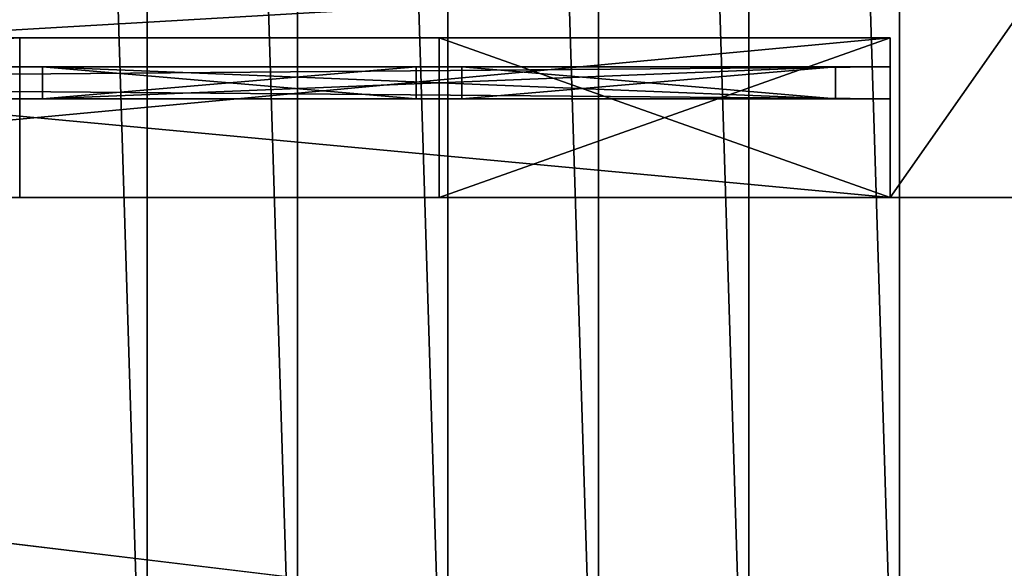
# Model space of a CAD drawing. Extents: x 22936 to 50368, y -4877 to 31080.
# Tile 256 of 256: x 45975 to 46191, y 4113 to 4233. Entities that reach past the tile are written whole.
import ezdxf

# ---------------------------------------------------------------- set-up
doc = ezdxf.new("R2010")
doc.units = 0
for name, color, linetype in [('01_GROS_OEUVRE', 251, 'CONTINUOUS'), ('03_COUVERTURE_BARDAGE', 44, 'CONTINUOUS'), ('04_MENUISERIES_EXT_', 40, 'CONTINUOUS'), ('05_VITRAGES', 40, 'CONTINUOUS'), ('08_AMENAGEMENTS_EXTERIEURS', 253, 'CONTINUOUS')]:
    doc.layers.add(name, color=color, linetype=linetype)

# ---------------------------------------------------------------- blocks, each defined once
blk = doc.blocks.new('GROUPER_15')
at = {"layer": '08_AMENAGEMENTS_EXTERIEURS'}
mesh = blk.add_polyface(dxfattribs=at)
corners = [(3974.78, 2624.22), (4229.78, 1093), (3974.78, 1093), (4229.78, 2624.22)]
mesh.append_faces([[corners[k] for k in face] for face in [(0, 1, 2), (1, 0, 3)]], dxfattribs={"vtx0": -1})
blk = doc.blocks.new('GROUPER_31')
at = {"layer": '04_MENUISERIES_EXT_'}
for p, q in [((841.71, 7), (0, 7)), ((0, 7, 180), (841.71, 7, 180)), ((829.71, 7, 168), (655.78, 7, 168)), ((655.78, 7, 168), (655.78, 7, 12)), ((655.78, 7, 12), (829.71, 7, 12)), ((655.78, 0, 168), (655.78, 7, 168)), ((655.78, 0, 12), (655.78, 7, 12)), ((829.71, 7, 12), (829.71, 7, 168)), ((829.71, 0, 168), (829.71, 7, 168)), ((829.71, 0, 12), (829.71, 7, 12)), ((841.71, 7, 180), (841.71, 7)), ((841.71, 0), (841.71, 7)), ((841.71, 0, 180), (841.71, 7, 180)), ((0, 0, 180), (841.71, 0, 180)), ((841.71, 0), (0, 0)), ((466.84, 0, 7), (650.78, 0, 7)), ((650.78, 0, 173), (466.84, 0, 173)), ((834.71, 0, 173), (650.78, 0, 173)), ((650.78, 0, 7), (834.71, 0, 7)), ((650.78, 0, 7), (650.78, 0, 173)), ((655.78, 0, 12), (829.71, 0, 12)), ((829.71, 0, 168), (655.78, 0, 168)), ((655.78, 0, 168), (655.78, 0, 12)), ((829.71, 0, 12), (829.71, 0, 168)), ((834.71, 0, 7), (834.71, 0, 173)), ((841.71, 0, 180), (841.71, 0))]:
    blk.add_line(p, q, dxfattribs=at)
mesh = blk.add_polyface(dxfattribs=at)
corners = [(0, 7), (12, 7, 12), (841.71, 7), (0, 7, 180), (12, 7, 168), (93.97, 7, 168), (103.97, 7, 168), (277.9, 7, 168), (287.9, 7, 168), (369.87, 7, 168), (379.87, 7, 168), (461.84, 7, 168), (471.84, 7, 168), (645.78, 7, 168), (655.78, 7, 168), (829.71, 7, 168), (829.71, 7, 12), (841.71, 7, 180), (645.78, 7, 12), (93.97, 7, 12), (103.97, 7, 12), (277.9, 7, 12), (287.9, 7, 12), (369.87, 7, 12), (379.87, 7, 12), (461.84, 7, 12), (471.84, 7, 12), (655.78, 7, 12)]
mesh.append_faces([[corners[k] for k in face] for face in [(0, 1, 2), (1, 3, 4), (4, 3, 5), (6, 3, 7), (8, 3, 9), (10, 3, 11), (12, 3, 13), (14, 3, 15), (2, 16, 17), (18, 25, 26), (16, 18, 27), (17, 15, 3), (13, 27, 18), (27, 13, 14), (11, 26, 25), (26, 11, 12), (9, 24, 23), (24, 9, 10), (7, 22, 21), (22, 7, 8), (5, 20, 19), (20, 5, 6)]], dxfattribs={"vtx0": -1, "vtx1": -1})
mesh.append_faces([[corners[k] for k in face] for face in [(5, 3, 6), (7, 3, 8), (9, 3, 10), (11, 3, 12), (13, 3, 14), (16, 2, 18), (18, 2, 1), (18, 19, 20), (18, 21, 22), (18, 23, 24)]], dxfattribs={"vtx0": -1, "vtx1": -1, "vtx2": -1})
mesh.append_faces([[corners[k] for k in face] for face in [(1, 0, 3), (18, 1, 19), (18, 20, 21), (18, 22, 23), (18, 24, 25), (17, 16, 15)]], dxfattribs={"vtx0": -1, "vtx2": -1})
mesh = blk.add_polyface(dxfattribs=at)
corners = [(841.71, 7), (0, 0), (0, 7), (841.71, 0)]
mesh.append_faces([[corners[k] for k in face] for face in [(0, 1, 2), (1, 0, 3)]], dxfattribs={"vtx0": -1})
mesh = blk.add_polyface(dxfattribs=at)
corners = [(841.71, 0, 180), (0, 7, 180), (0, 0, 180), (841.71, 7, 180)]
mesh.append_faces([[corners[k] for k in face] for face in [(0, 1, 2), (1, 0, 3)]], dxfattribs={"vtx0": -1})
mesh = blk.add_polyface(dxfattribs=at)
corners = [(829.71, 7, 168), (655.78, 0, 168), (655.78, 7, 168), (829.71, 0, 168)]
mesh.append_faces([[corners[k] for k in face] for face in [(0, 1, 2), (1, 0, 3)]], dxfattribs={"vtx0": -1})
mesh = blk.add_polyface(dxfattribs=at)
corners = [(655.78, 7, 12), (655.78, 0, 168), (655.78, 0, 12), (655.78, 7, 168)]
mesh.append_faces([[corners[k] for k in face] for face in [(0, 1, 2), (1, 0, 3)]], dxfattribs={"vtx0": -1})
mesh = blk.add_polyface(dxfattribs=at)
corners = [(829.71, 0, 12), (655.78, 7, 12), (655.78, 0, 12), (829.71, 7, 12)]
mesh.append_faces([[corners[k] for k in face] for face in [(0, 1, 2), (1, 0, 3)]], dxfattribs={"vtx0": -1})
mesh = blk.add_polyface(dxfattribs=at)
corners = [(829.71, 7, 168), (829.71, 0, 12), (829.71, 0, 168), (829.71, 7, 12)]
mesh.append_faces([[corners[k] for k in face] for face in [(0, 1, 2), (1, 0, 3)]], dxfattribs={"vtx0": -1})
mesh = blk.add_polyface(dxfattribs=at)
corners = [(841.71, 0), (841.71, 7, 180), (841.71, 0, 180), (841.71, 7)]
mesh.append_faces([[corners[k] for k in face] for face in [(0, 1, 2), (1, 0, 3)]], dxfattribs={"vtx0": -1})
mesh = blk.add_polyface(dxfattribs=at)
corners = [(841.71, 0), (834.71, 0, 7), (0, 0), (841.71, 0, 180), (834.71, 0, 173), (650.78, 0, 173), (466.84, 0, 173), (374.87, 0, 173), (282.9, 0, 173), (98.97, 0, 173), (7, 0, 173), (7, 0, 7), (0, 0, 180), (650.78, 0, 7), (466.84, 0, 7), (374.87, 0, 7), (282.9, 0, 7), (98.97, 0, 7)]
mesh.append_faces([[corners[k] for k in face] for face in [(11, 16, 17)]], dxfattribs={"vtx0": -1})
mesh.append_faces([[corners[k] for k in face] for face in [(0, 1, 2), (1, 3, 4), (4, 3, 5), (5, 3, 6), (6, 3, 7), (7, 3, 8), (8, 3, 9), (9, 3, 10), (2, 11, 12), (12, 10, 3)]], dxfattribs={"vtx0": -1, "vtx1": -1})
mesh.append_faces([[corners[k] for k in face] for face in [(11, 2, 1)]], dxfattribs={"vtx0": -1, "vtx1": -1, "vtx2": -1})
mesh.append_faces([[corners[k] for k in face] for face in [(1, 0, 3), (11, 1, 13), (11, 13, 14), (11, 14, 15), (11, 15, 16), (12, 11, 10)]], dxfattribs={"vtx0": -1, "vtx2": -1})
mesh = blk.add_polyface(dxfattribs=at)
corners = [(650.78, 0, 7), (645.78, 0, 12), (466.84, 0, 7), (650.78, 0, 173), (645.78, 0, 168), (471.84, 0, 168), (471.84, 0, 12), (466.84, 0, 173)]
mesh.append_faces([[corners[k] for k in face] for face in [(0, 1, 2), (1, 3, 4), (4, 3, 5), (2, 6, 7), (6, 2, 1), (7, 5, 3)]], dxfattribs={"vtx0": -1, "vtx1": -1})
mesh.append_faces([[corners[k] for k in face] for face in [(1, 0, 3), (7, 6, 5)]], dxfattribs={"vtx0": -1, "vtx2": -1})
mesh = blk.add_polyface(dxfattribs=at)
corners = [(834.71, 0, 7), (829.71, 0, 12), (650.78, 0, 7), (834.71, 0, 173), (829.71, 0, 168), (655.78, 0, 168), (655.78, 0, 12), (650.78, 0, 173)]
mesh.append_faces([[corners[k] for k in face] for face in [(0, 1, 2), (1, 3, 4), (4, 3, 5), (2, 6, 7), (6, 2, 1), (7, 5, 3)]], dxfattribs={"vtx0": -1, "vtx1": -1})
mesh.append_faces([[corners[k] for k in face] for face in [(1, 0, 3), (7, 6, 5)]], dxfattribs={"vtx0": -1, "vtx2": -1})
blk = doc.blocks.new('GROUPER_32')
at = {"layer": '04_MENUISERIES_EXT_'}
for p, q in [((0, 7), (841.71, 7)), ((0, 7, 180), (841.71, 7, 180)), ((737.74, 7, 168), (655.78, 7, 168)), ((655.78, 7, 168), (655.78, 7, 12)), ((655.78, 7, 12), (737.74, 7, 12)), ((655.78, 0, 168), (655.78, 7, 168)), ((655.78, 0, 12), (655.78, 7, 12)), ((737.74, 7, 12), (737.74, 7, 168)), ((737.74, 0, 168), (737.74, 7, 168)), ((737.74, 0, 12), (737.74, 7, 12)), ((747.74, 7, 168), (747.74, 7, 12)), ((747.74, 7, 12), (829.71, 7, 12)), ((829.71, 7, 168), (747.74, 7, 168)), ((747.74, 0, 12), (747.74, 7, 12)), ((747.74, 0, 168), (747.74, 7, 168)), ((829.71, 7, 12), (829.71, 7, 168)), ((829.71, 0, 12), (829.71, 7, 12)), ((829.71, 0, 168), (829.71, 7, 168)), ((841.71, 7, 180), (841.71, 7)), ((841.71, 0), (841.71, 7)), ((841.71, 0, 180), (841.71, 7, 180)), ((0, 0, 180), (841.71, 0, 180)), ((0, 0), (841.71, 0)), ((466.84, 0, 7), (650.78, 0, 7)), ((650.78, 0, 173), (466.84, 0, 173)), ((650.78, 0, 7), (742.74, 0, 7)), ((650.78, 0, 7), (650.78, 0, 173)), ((742.74, 0, 173), (650.78, 0, 173)), ((655.78, 0, 12), (737.74, 0, 12)), ((737.74, 0, 168), (655.78, 0, 168)), ((655.78, 0, 168), (655.78, 0, 12)), ((737.74, 0, 12), (737.74, 0, 168)), ((834.71, 0, 173), (742.74, 0, 173)), ((742.74, 0, 7), (834.71, 0, 7)), ((742.74, 0, 7), (742.74, 0, 173)), ((829.71, 0, 168), (747.74, 0, 168)), ((747.74, 0, 168), (747.74, 0, 12)), ((747.74, 0, 12), (829.71, 0, 12)), ((829.71, 0, 12), (829.71, 0, 168)), ((834.71, 0, 7), (834.71, 0, 173)), ((841.71, 0, 180), (841.71, 0))]:
    blk.add_line(p, q, dxfattribs=at)
mesh = blk.add_polyface(dxfattribs=at)
corners = [(379.87, 7, 12), (369.87, 7, 12), (379.87, 7, 168), (195.94, 7, 12), (369.87, 7, 168), (461.84, 7, 168), (0, 7), (12, 7, 12), (841.71, 7), (0, 7, 180), (12, 7, 168), (93.97, 7, 168), (103.97, 7, 168), (185.94, 7, 168), (195.94, 7, 168), (471.84, 7, 168), (645.78, 7, 168), (655.78, 7, 168), (737.74, 7, 168), (747.74, 7, 168), (829.71, 7, 168), (829.71, 7, 12), (841.71, 7, 180), (737.74, 7, 12), (645.78, 7, 12), (461.84, 7, 12), (93.97, 7, 12), (103.97, 7, 12), (185.94, 7, 12), (471.84, 7, 12), (655.78, 7, 12), (747.74, 7, 12)]
mesh.append_faces([[corners[k] for k in face] for face in [(0, 1, 2), (1, 0, 3), (2, 4, 5), (6, 7, 8), (7, 9, 10), (10, 9, 11), (12, 9, 13), (14, 9, 4), (15, 9, 16), (17, 9, 18), (19, 9, 20), (8, 21, 22), (25, 28, 0), (24, 25, 29), (23, 24, 30), (21, 23, 31), (22, 20, 9), (18, 31, 23), (31, 18, 19), (16, 30, 24), (30, 16, 17), (5, 29, 25), (29, 5, 15), (3, 13, 14), (11, 27, 26), (27, 11, 12)]], dxfattribs={"vtx0": -1, "vtx1": -1})
mesh.append_faces([[corners[k] for k in face] for face in [(11, 9, 12), (13, 9, 14), (4, 9, 15), (16, 9, 17), (18, 9, 19), (21, 8, 23), (23, 8, 24), (24, 8, 25), (25, 8, 7), (25, 26, 27), (15, 5, 4), (28, 3, 0)]], dxfattribs={"vtx0": -1, "vtx1": -1, "vtx2": -1})
mesh.append_faces([[corners[k] for k in face] for face in [(2, 1, 4), (7, 6, 9), (25, 7, 26), (25, 27, 28), (22, 21, 20), (3, 28, 13)]], dxfattribs={"vtx0": -1, "vtx2": -1})
mesh = blk.add_polyface(dxfattribs=at)
corners = [(841.71, 7), (0, 0), (0, 7), (841.71, 0)]
mesh.append_faces([[corners[k] for k in face] for face in [(0, 1, 2), (1, 0, 3)]], dxfattribs={"vtx0": -1})
mesh = blk.add_polyface(dxfattribs=at)
corners = [(841.71, 0, 180), (0, 7, 180), (0, 0, 180), (841.71, 7, 180)]
mesh.append_faces([[corners[k] for k in face] for face in [(0, 1, 2), (1, 0, 3)]], dxfattribs={"vtx0": -1})
mesh = blk.add_polyface(dxfattribs=at)
corners = [(737.74, 7, 168), (655.78, 0, 168), (655.78, 7, 168), (737.74, 0, 168)]
mesh.append_faces([[corners[k] for k in face] for face in [(0, 1, 2), (1, 0, 3)]], dxfattribs={"vtx0": -1})
mesh = blk.add_polyface(dxfattribs=at)
corners = [(655.78, 0, 12), (655.78, 7, 168), (655.78, 0, 168), (655.78, 7, 12)]
mesh.append_faces([[corners[k] for k in face] for face in [(0, 1, 2), (1, 0, 3)]], dxfattribs={"vtx0": -1})
mesh = blk.add_polyface(dxfattribs=at)
corners = [(737.74, 0, 12), (655.78, 7, 12), (655.78, 0, 12), (737.74, 7, 12)]
mesh.append_faces([[corners[k] for k in face] for face in [(0, 1, 2), (1, 0, 3)]], dxfattribs={"vtx0": -1})
mesh = blk.add_polyface(dxfattribs=at)
corners = [(737.74, 7, 168), (737.74, 0, 12), (737.74, 0, 168), (737.74, 7, 12)]
mesh.append_faces([[corners[k] for k in face] for face in [(0, 1, 2), (1, 0, 3)]], dxfattribs={"vtx0": -1})
mesh = blk.add_polyface(dxfattribs=at)
corners = [(747.74, 0, 12), (747.74, 7, 168), (747.74, 0, 168), (747.74, 7, 12)]
mesh.append_faces([[corners[k] for k in face] for face in [(0, 1, 2), (1, 0, 3)]], dxfattribs={"vtx0": -1})
mesh = blk.add_polyface(dxfattribs=at)
corners = [(829.71, 0, 12), (747.74, 7, 12), (747.74, 0, 12), (829.71, 7, 12)]
mesh.append_faces([[corners[k] for k in face] for face in [(0, 1, 2), (1, 0, 3)]], dxfattribs={"vtx0": -1})
mesh = blk.add_polyface(dxfattribs=at)
corners = [(829.71, 7, 168), (747.74, 0, 168), (747.74, 7, 168), (829.71, 0, 168)]
mesh.append_faces([[corners[k] for k in face] for face in [(0, 1, 2), (1, 0, 3)]], dxfattribs={"vtx0": -1})
mesh = blk.add_polyface(dxfattribs=at)
corners = [(829.71, 7, 168), (829.71, 0, 12), (829.71, 0, 168), (829.71, 7, 12)]
mesh.append_faces([[corners[k] for k in face] for face in [(0, 1, 2), (1, 0, 3)]], dxfattribs={"vtx0": -1})
mesh = blk.add_polyface(dxfattribs=at)
corners = [(841.71, 0), (841.71, 7, 180), (841.71, 0, 180), (841.71, 7)]
mesh.append_faces([[corners[k] for k in face] for face in [(0, 1, 2), (1, 0, 3)]], dxfattribs={"vtx0": -1})
mesh = blk.add_polyface(dxfattribs=at)
corners = [(841.71, 0), (834.71, 0, 7), (0, 0), (841.71, 0, 180), (834.71, 0, 173), (742.74, 0, 173), (650.78, 0, 173), (466.84, 0, 173), (374.87, 0, 173), (190.94, 0, 173), (98.97, 0, 173), (7, 0, 173), (7, 0, 7), (0, 0, 180), (742.74, 0, 7), (650.78, 0, 7), (466.84, 0, 7), (374.87, 0, 7), (190.94, 0, 7), (98.97, 0, 7)]
mesh.append_faces([[corners[k] for k in face] for face in [(12, 18, 19)]], dxfattribs={"vtx0": -1})
mesh.append_faces([[corners[k] for k in face] for face in [(0, 1, 2), (1, 3, 4), (4, 3, 5), (5, 3, 6), (6, 3, 7), (7, 3, 8), (8, 3, 9), (9, 3, 10), (10, 3, 11), (2, 12, 13), (13, 11, 3)]], dxfattribs={"vtx0": -1, "vtx1": -1})
mesh.append_faces([[corners[k] for k in face] for face in [(12, 2, 1)]], dxfattribs={"vtx0": -1, "vtx1": -1, "vtx2": -1})
mesh.append_faces([[corners[k] for k in face] for face in [(1, 0, 3), (12, 1, 14), (12, 14, 15), (12, 15, 16), (12, 16, 17), (12, 17, 18), (13, 12, 11)]], dxfattribs={"vtx0": -1, "vtx2": -1})
mesh = blk.add_polyface(dxfattribs=at)
corners = [(650.78, 0, 7), (645.78, 0, 12), (466.84, 0, 7), (650.78, 0, 173), (645.78, 0, 168), (471.84, 0, 168), (471.84, 0, 12), (466.84, 0, 173)]
mesh.append_faces([[corners[k] for k in face] for face in [(0, 1, 2), (1, 3, 4), (4, 3, 5), (2, 6, 7), (6, 2, 1), (7, 5, 3)]], dxfattribs={"vtx0": -1, "vtx1": -1})
mesh.append_faces([[corners[k] for k in face] for face in [(1, 0, 3), (7, 6, 5)]], dxfattribs={"vtx0": -1, "vtx2": -1})
mesh = blk.add_polyface(dxfattribs=at)
corners = [(742.74, 0, 7), (737.74, 0, 12), (650.78, 0, 7), (742.74, 0, 173), (737.74, 0, 168), (655.78, 0, 168), (655.78, 0, 12), (650.78, 0, 173)]
mesh.append_faces([[corners[k] for k in face] for face in [(0, 1, 2), (1, 3, 4), (4, 3, 5), (2, 6, 7), (6, 2, 1), (7, 5, 3)]], dxfattribs={"vtx0": -1, "vtx1": -1})
mesh.append_faces([[corners[k] for k in face] for face in [(1, 0, 3), (7, 6, 5)]], dxfattribs={"vtx0": -1, "vtx2": -1})
mesh = blk.add_polyface(dxfattribs=at)
corners = [(834.71, 0, 7), (829.71, 0, 12), (742.74, 0, 7), (834.71, 0, 173), (829.71, 0, 168), (747.74, 0, 168), (747.74, 0, 12), (742.74, 0, 173)]
mesh.append_faces([[corners[k] for k in face] for face in [(0, 1, 2), (1, 3, 4), (4, 3, 5), (2, 6, 7), (6, 2, 1), (7, 5, 3)]], dxfattribs={"vtx0": -1, "vtx1": -1})
mesh.append_faces([[corners[k] for k in face] for face in [(1, 0, 3), (7, 6, 5)]], dxfattribs={"vtx0": -1, "vtx2": -1})
blk = doc.blocks.new('GROUPER_33')
at = {"layer": '05_VITRAGES'}
for p, q in [((682, 120.36, 320), (682, 120.36, 476)), ((682, 113.36, 476), (682, 120.36, 476)), ((682, 120.36, 476), (855.94, 120.36, 476)), ((855.94, 120.36, 320), (682, 120.36, 320)), ((682, 120.36), (682, 120.36, 156)), ((682, 113.36, 156), (682, 120.36, 156)), ((763.97, 120.36), (682, 120.36)), ((682, 113.36, 320), (682, 120.36, 320)), ((682, 120.36, 156), (763.97, 120.36, 156)), ((682, 113.36), (682, 120.36)), ((763.97, 113.36, 156), (763.97, 120.36, 156)), ((763.97, 120.36, 156), (763.97, 120.36)), ((763.97, 113.36), (763.97, 120.36)), ((773.97, 120.36, 156), (773.97, 120.36)), ((773.97, 120.36), (855.94, 120.36)), ((855.94, 120.36, 156), (773.97, 120.36, 156)), ((773.97, 113.36, 156), (773.97, 120.36, 156)), ((773.97, 113.36), (773.97, 120.36)), ((855.94, 113.36, 320), (855.94, 120.36, 320)), ((855.94, 113.36), (855.94, 120.36)), ((855.94, 120.36), (855.94, 120.36, 156)), ((855.94, 113.36, 156), (855.94, 120.36, 156)), ((855.94, 113.36, 476), (855.94, 120.36, 476)), ((855.94, 120.36, 476), (855.94, 120.36, 320)), ((763.97, 113.36), (682, 113.36)), ((682, 113.36, 156), (763.97, 113.36, 156)), ((682, 113.36), (682, 113.36, 156)), ((682, 113.36, 320), (682, 113.36, 476)), ((682, 113.36, 476), (855.94, 113.36, 476)), ((855.94, 113.36, 320), (682, 113.36, 320)), ((763.97, 113.36, 156), (763.97, 113.36)), ((773.97, 113.36, 156), (773.97, 113.36)), ((855.94, 113.36, 156), (773.97, 113.36, 156)), ((773.97, 113.36), (855.94, 113.36)), ((855.94, 113.36), (855.94, 113.36, 156)), ((855.94, 113.36, 476), (855.94, 113.36, 320))]:
    blk.add_line(p, q, dxfattribs=at)
mesh = blk.add_polyface(dxfattribs=at)
corners = [(855.94, 113.36, 476), (682, 120.36, 476), (682, 113.36, 476), (855.94, 120.36, 476)]
mesh.append_faces([[corners[k] for k in face] for face in [(0, 1, 2), (1, 0, 3)]], dxfattribs={"vtx0": -1})
mesh = blk.add_polyface(dxfattribs=at)
corners = [(855.94, 120.36, 320), (682, 113.36, 320), (682, 120.36, 320), (855.94, 113.36, 320)]
mesh.append_faces([[corners[k] for k in face] for face in [(0, 1, 2), (1, 0, 3)]], dxfattribs={"vtx0": -1})
mesh = blk.add_polyface(dxfattribs=at)
corners = [(763.97, 113.36, 156), (682, 120.36, 156), (682, 113.36, 156), (763.97, 120.36, 156)]
mesh.append_faces([[corners[k] for k in face] for face in [(0, 1, 2), (1, 0, 3)]], dxfattribs={"vtx0": -1})
mesh = blk.add_polyface(dxfattribs=at)
corners = [(763.97, 120.36), (682, 113.36), (682, 120.36), (763.97, 113.36)]
mesh.append_faces([[corners[k] for k in face] for face in [(0, 1, 2), (1, 0, 3)]], dxfattribs={"vtx0": -1})
mesh = blk.add_polyface(dxfattribs=at)
corners = [(682, 120.36, 156), (682, 113.36), (682, 113.36, 156), (682, 120.36)]
mesh.append_faces([[corners[k] for k in face] for face in [(0, 1, 2), (1, 0, 3)]], dxfattribs={"vtx0": -1})
mesh = blk.add_polyface(dxfattribs=at)
corners = [(682, 120.36, 476), (855.94, 120.36, 320), (682, 120.36, 320), (855.94, 120.36, 476)]
mesh.append_faces([[corners[k] for k in face] for face in [(0, 1, 2), (1, 0, 3)]], dxfattribs={"vtx0": -1})
mesh = blk.add_polyface(dxfattribs=at)
corners = [(682, 120.36, 156), (763.97, 120.36), (682, 120.36), (763.97, 120.36, 156)]
mesh.append_faces([[corners[k] for k in face] for face in [(0, 1, 2), (1, 0, 3)]], dxfattribs={"vtx0": -1})
mesh = blk.add_polyface(dxfattribs=at)
corners = [(682, 120.36, 476), (682, 113.36, 320), (682, 113.36, 476), (682, 120.36, 320)]
mesh.append_faces([[corners[k] for k in face] for face in [(0, 1, 2), (1, 0, 3)]], dxfattribs={"vtx0": -1})
mesh = blk.add_polyface(dxfattribs=at)
corners = [(763.97, 113.36), (763.97, 120.36, 156), (763.97, 113.36, 156), (763.97, 120.36)]
mesh.append_faces([[corners[k] for k in face] for face in [(0, 1, 2), (1, 0, 3)]], dxfattribs={"vtx0": -1})
mesh = blk.add_polyface(dxfattribs=at)
corners = [(773.97, 120.36, 156), (855.94, 120.36), (773.97, 120.36), (855.94, 120.36, 156)]
mesh.append_faces([[corners[k] for k in face] for face in [(0, 1, 2), (1, 0, 3)]], dxfattribs={"vtx0": -1})
mesh = blk.add_polyface(dxfattribs=at)
corners = [(773.97, 120.36, 156), (773.97, 113.36), (773.97, 113.36, 156), (773.97, 120.36)]
mesh.append_faces([[corners[k] for k in face] for face in [(0, 1, 2), (1, 0, 3)]], dxfattribs={"vtx0": -1})
mesh = blk.add_polyface(dxfattribs=at)
corners = [(855.94, 113.36, 156), (773.97, 120.36, 156), (773.97, 113.36, 156), (855.94, 120.36, 156)]
mesh.append_faces([[corners[k] for k in face] for face in [(0, 1, 2), (1, 0, 3)]], dxfattribs={"vtx0": -1})
mesh = blk.add_polyface(dxfattribs=at)
corners = [(855.94, 120.36), (773.97, 113.36), (773.97, 120.36), (855.94, 113.36)]
mesh.append_faces([[corners[k] for k in face] for face in [(0, 1, 2), (1, 0, 3)]], dxfattribs={"vtx0": -1})
mesh = blk.add_polyface(dxfattribs=at)
corners = [(855.94, 113.36), (855.94, 120.36, 156), (855.94, 113.36, 156), (855.94, 120.36)]
mesh.append_faces([[corners[k] for k in face] for face in [(0, 1, 2), (1, 0, 3)]], dxfattribs={"vtx0": -1})
mesh = blk.add_polyface(dxfattribs=at)
corners = [(855.94, 113.36, 320), (855.94, 120.36, 476), (855.94, 113.36, 476), (855.94, 120.36, 320)]
mesh.append_faces([[corners[k] for k in face] for face in [(0, 1, 2), (1, 0, 3)]], dxfattribs={"vtx0": -1})
mesh = blk.add_polyface(dxfattribs=at)
corners = [(763.97, 113.36, 156), (682, 113.36), (763.97, 113.36), (682, 113.36, 156)]
mesh.append_faces([[corners[k] for k in face] for face in [(0, 1, 2), (1, 0, 3)]], dxfattribs={"vtx0": -1})
mesh = blk.add_polyface(dxfattribs=at)
corners = [(855.94, 113.36, 476), (682, 113.36, 320), (855.94, 113.36, 320), (682, 113.36, 476)]
mesh.append_faces([[corners[k] for k in face] for face in [(0, 1, 2), (1, 0, 3)]], dxfattribs={"vtx0": -1})
mesh = blk.add_polyface(dxfattribs=at)
corners = [(855.94, 113.36, 156), (773.97, 113.36), (855.94, 113.36), (773.97, 113.36, 156)]
mesh.append_faces([[corners[k] for k in face] for face in [(0, 1, 2), (1, 0, 3)]], dxfattribs={"vtx0": -1})
blk = doc.blocks.new('GROUPER_116')
at = {"layer": '08_AMENAGEMENTS_EXTERIEURS'}
mesh = blk.add_polyface(dxfattribs=at)
corners = [(460.49, 3331.22), (460.49, 3326.22), (94.11, 3239.87), (980.49, 3870.79), (980.49, 3518.79), (480.49, 3870.79), (1209.96, 3523.79), (1000.49, 3518.79), (1000.49, 3523.79), (1000.49, 3336.93), (1165.99, 2980.93), (1307.17, 3133.93), (1000.49, 2980.93), (980.49, 3336.93), (1116.94, 808.8), (980.49, 670.69), (980.49, 838.54), (1082.03, 648.56), (480.49, 3326.22), (460.49, 3076.22), (480.49, 3076.22), (480.49, 0), (980.49, 0), (460.49, 3071.22), (0, 3071.22)]
mesh.append_faces([[corners[k] for k in face] for face in [(6, 7, 8), (10, 6, 11), (15, 14, 17), (2, 23, 24)]], dxfattribs={"vtx0": -1})
mesh.append_faces([[corners[k] for k in face] for face in [(7, 13, 4), (13, 7, 9), (14, 15, 16), (18, 19, 1), (19, 18, 20), (20, 5, 21), (21, 5, 22), (22, 5, 15), (23, 2, 19)]], dxfattribs={"vtx0": -1, "vtx1": -1})
mesh.append_faces([[corners[k] for k in face] for face in [(7, 6, 9), (9, 6, 10), (15, 5, 4), (15, 4, 13), (19, 2, 1)]], dxfattribs={"vtx0": -1, "vtx1": -1, "vtx2": -1})
mesh.append_faces([[corners[k] for k in face] for face in [(20, 18, 5), (15, 13, 16)]], dxfattribs={"vtx0": -1, "vtx2": -1})
mesh.append_faces([[corners[k] for k in face] for face in [(0, 1, 2), (3, 4, 5)]], dxfattribs={"vtx1": -1})
mesh.append_faces([[corners[k] for k in face] for face in [(10, 12, 9)]], dxfattribs={"vtx2": -1})
blk = doc.blocks.new('GROUPER_6')
at = {"layer": '01_GROS_OEUVRE'}
for p, q in [((2938.37, 318.81, 580), (3602.09, 318.81, 580)), ((2938.37, 318.81, 400), (3602.09, 318.81, 400)), ((3418.15, 318.81, 900), (3793.02, 318.81, 900)), ((3418.15, 318.81, 720), (3793.02, 318.81, 720)), ((3602.09, 283.81, 580), (3602.09, 318.81, 580)), ((3602.09, 318.81, 400), (3602.09, 318.81, 580)), ((3602.09, 283.81, 400), (3602.09, 318.81, 400)), ((3602.09, 318.81, 580), (3694.06, 318.81, 580)), ((3694.06, 318.81, 580), (3793.02, 318.81, 580)), ((3694.06, 318.81, 400), (3694.06, 318.81, 580)), ((3694.06, 318.81, 400), (3793.02, 318.81, 400)), ((3694.06, 318.81, 400), (3694.06, 283.81, 400)), ((3694.06, 318.81, 580), (3694.06, 283.81, 580)), ((3793.02, 318.81, 580), (3793.02, 283.81, 580)), ((3793.02, 318.81, 400), (3793.02, 318.81, 580)), ((3793.02, 318.81, 400), (3793.02, 283.81, 400)), ((3793.02, 318.81, 900), (3793.02, 283.81, 900)), ((3793.02, 318.81, 720), (3793.02, 283.81, 720)), ((3793.02, 318.81, 720), (3793.02, 318.81, 900)), ((3828.02, 283.81, 1019.49), (753.64, 283.81, 1019.49)), ((3828.02, 283.81, 968.53), (2967.91, 283.81, 968.53)), ((2967.91, 283.81, 580), (3602.09, 283.81, 580)), ((2967.91, 283.81, 400), (3602.09, 283.81, 400)), ((3418.15, 283.81, 900), (3793.02, 283.81, 900)), ((3418.15, 283.81, 720), (3793.02, 283.81, 720)), ((3602.09, 283.81, 400), (3602.09, 283.81, 580)), ((3694.06, 283.81, 400), (3793.02, 283.81, 400)), ((3694.06, 283.81, 400), (3694.06, 283.81, 580)), ((3694.06, 283.81, 580), (3793.02, 283.81, 580)), ((3793.02, 283.81, 720), (3793.02, 283.81, 900)), ((3793.02, 283.81, 720), (3793.02, 283.81, 580)), ((3793.02, 283.81, 400), (3793.02, 283.81, 580)), ((3793.02, 283.81, 400), (3793.02, 283.81, 290))]:
    blk.add_line(p, q, dxfattribs=at)
at = {"layer": '01_GROS_OEUVRE', "color": 7}
for p, q in [((2967.91, 283.81, 290), (3793.02, 283.81, 290)), ((3793.02, 283.81, 290), (3828.02, 283.81, 290))]:
    blk.add_line(p, q, dxfattribs=at)
at = {"layer": '03_COUVERTURE_BARDAGE'}
for p, q in [((3630.02, 1180.39, 1251), (3630.02, 120.7, 983.69)), ((3663.02, 1180.39, 1251), (3663.02, 120.7, 983.69)), ((3696.02, 1180.39, 1251), (3696.02, 120.7, 983.69)), ((3729.02, 1180.39, 1251), (3729.02, 120.7, 983.69)), ((3762.02, 1180.39, 1251), (3762.02, 120.7, 983.69)), ((3795.02, 1180.39, 1251), (3795.02, 120.7, 983.69))]:
    blk.add_line(p, q, dxfattribs=at)
at = {"layer": '01_GROS_OEUVRE'}
mesh = blk.add_polyface(dxfattribs=at)
corners = [(4328.02, 120.7, 926.42), (753.64, 283.81, 968.53), (725.84, 120.7, 926.42), (768.64, 283.81, 968.53), (2967.91, 283.81, 968.53), (3828.02, 283.81, 968.53), (4328.02, 283.81, 968.53), (4328.02, 164.33, 937.68), (906.47, 1180.39, 1200.04), (921.47, 1180.39, 1200.04), (907.24, 1184.9, 1201.2), (922.24, 1184.9, 1201.2)]
mesh.append_faces([[corners[k] for k in face] for face in [(0, 1, 2), (6, 0, 7), (10, 9, 11)]], dxfattribs={"vtx0": -1})
mesh.append_faces([[corners[k] for k in face] for face in [(3, 0, 4), (4, 0, 5), (5, 0, 6), (8, 9, 10)]], dxfattribs={"vtx0": -1, "vtx1": -1})
mesh.append_faces([[corners[k] for k in face] for face in [(1, 0, 3)]], dxfattribs={"vtx0": -1, "vtx1": -1, "vtx2": -1})
mesh.append_faces([[corners[k] for k in face] for face in [(3, 8, 1), (8, 3, 9)]], dxfattribs={"vtx0": -1, "vtx2": -1})
mesh = blk.add_polyface(dxfattribs=at)
corners = [(3597.02, 1180.39, 1251), (3630.02, 120.7, 983.69), (3597.02, 120.7, 983.69), (3630.02, 1180.39, 1251)]
mesh.append_faces([[corners[k] for k in face] for face in [(0, 1, 2), (1, 0, 3)]], dxfattribs={"vtx0": -1})
mesh = blk.add_polyface(dxfattribs=at)
corners = [(3630.02, 1180.39, 1251), (3663.02, 120.7, 983.69), (3630.02, 120.7, 983.69), (3663.02, 1180.39, 1251)]
mesh.append_faces([[corners[k] for k in face] for face in [(0, 1, 2), (1, 0, 3)]], dxfattribs={"vtx0": -1})
mesh = blk.add_polyface(dxfattribs=at)
corners = [(3663.02, 1180.39, 1251), (3696.02, 120.7, 983.69), (3663.02, 120.7, 983.69), (3696.02, 1180.39, 1251)]
mesh.append_faces([[corners[k] for k in face] for face in [(0, 1, 2), (1, 0, 3)]], dxfattribs={"vtx0": -1})
mesh = blk.add_polyface(dxfattribs=at)
corners = [(3696.02, 1180.39, 1251), (3729.02, 120.7, 983.69), (3696.02, 120.7, 983.69), (3729.02, 1180.39, 1251)]
mesh.append_faces([[corners[k] for k in face] for face in [(0, 1, 2), (1, 0, 3)]], dxfattribs={"vtx0": -1})
mesh = blk.add_polyface(dxfattribs=at)
corners = [(3729.02, 1180.39, 1251), (3762.02, 120.7, 983.69), (3729.02, 120.7, 983.69), (3762.02, 1180.39, 1251)]
mesh.append_faces([[corners[k] for k in face] for face in [(0, 1, 2), (1, 0, 3)]], dxfattribs={"vtx0": -1})
mesh = blk.add_polyface(dxfattribs=at)
corners = [(3762.02, 1180.39, 1251), (3795.02, 120.7, 983.69), (3762.02, 120.7, 983.69), (3795.02, 1180.39, 1251)]
mesh.append_faces([[corners[k] for k in face] for face in [(0, 1, 2), (1, 0, 3)]], dxfattribs={"vtx0": -1})
mesh = blk.add_polyface(dxfattribs=at)
corners = [(3795.02, 1180.39, 1251), (3828.02, 120.7, 983.69), (3795.02, 120.7, 983.69), (3828.02, 1180.39, 1251)]
mesh.append_faces([[corners[k] for k in face] for face in [(0, 1, 2), (1, 0, 3)]], dxfattribs={"vtx0": -1})
at = {"layer": '01_GROS_OEUVRE', "color": 7}
mesh = blk.add_polyface(dxfattribs=at)
corners = [(777.17, 333.81, 290), (802.15, 272.1, 290), (767.65, 277.98, 290), (2340.52, 333.81, 290), (1537.01, 268.57, 290), (1516.84, 150.28, 290), (2251.16, 268.57, 290), (2231, 150.28, 290), (2945.15, 150.28, 290), (2365.4, 447.96, 290), (2622.93, 333.81, 290), (2622.93, 447.96, 290), (2967.91, 283.81, 290), (3828.02, 333.81, 290), (3793.02, 283.81, 290), (3828.02, 283.81, 290)]
mesh.append_faces([[corners[k] for k in face] for face in [(0, 1, 2), (1, 4, 5), (4, 6, 7), (10, 9, 11), (14, 13, 15)]], dxfattribs={"vtx0": -1, "color": 7})
mesh.append_faces([[corners[k] for k in face] for face in [(6, 3, 8), (8, 10, 12), (12, 13, 14)]], dxfattribs={"vtx0": -1, "vtx1": -1, "color": 7})
mesh.append_faces([[corners[k] for k in face] for face in [(1, 3, 4), (4, 3, 6), (8, 9, 10)]], dxfattribs={"vtx0": -1, "vtx1": -1, "vtx2": -1, "color": 7})
mesh.append_faces([[corners[k] for k in face] for face in [(1, 0, 3), (8, 3, 9), (12, 10, 13)]], dxfattribs={"vtx0": -1, "vtx2": -1, "color": 7})
at = {"layer": '01_GROS_OEUVRE'}
mesh = blk.add_polyface(dxfattribs=at)
corners = [(2632.91, 239.01, 580), (2945.15, 150.28, 580), (2627.02, 204.5, 580), (2916.53, 190.66, 580), (2938.37, 318.81, 580), (2967.91, 283.81, 580), (3602.09, 318.81, 580), (3602.09, 283.81, 580)]
mesh.append_faces([[corners[k] for k in face] for face in [(0, 1, 2), (5, 6, 7)]], dxfattribs={"vtx0": -1})
mesh.append_faces([[corners[k] for k in face] for face in [(1, 4, 5)]], dxfattribs={"vtx0": -1, "vtx1": -1})
mesh.append_faces([[corners[k] for k in face] for face in [(1, 0, 3), (1, 3, 4), (5, 4, 6)]], dxfattribs={"vtx0": -1, "vtx2": -1})
at = {"layer": '01_GROS_OEUVRE', "color": 7}
mesh = blk.add_polyface(dxfattribs=at)
corners = [(2945.15, 150.28, 400), (2632.91, 239.01, 400), (2627.02, 204.5, 400), (2916.53, 190.66, 400), (2938.37, 318.81, 400), (2967.91, 283.81, 400), (3602.09, 318.81, 400), (3602.09, 283.81, 400)]
mesh.append_faces([[corners[k] for k in face] for face in [(0, 1, 2), (6, 5, 7)]], dxfattribs={"vtx0": -1, "color": 7})
mesh.append_faces([[corners[k] for k in face] for face in [(1, 0, 3), (3, 0, 4), (4, 5, 6)]], dxfattribs={"vtx0": -1, "vtx1": -1, "color": 7})
mesh.append_faces([[corners[k] for k in face] for face in [(4, 0, 5)]], dxfattribs={"vtx0": -1, "vtx2": -1, "color": 7})
at = {"layer": '01_GROS_OEUVRE'}
mesh = blk.add_polyface(dxfattribs=at)
corners = [(3602.09, 318.81, 400), (2938.37, 318.81, 580), (2938.37, 318.81, 400), (3602.09, 318.81, 580)]
mesh.append_faces([[corners[k] for k in face] for face in [(0, 1, 2), (1, 0, 3)]], dxfattribs={"vtx0": -1})
mesh = blk.add_polyface(dxfattribs=at)
corners = [(3793.02, 318.81, 720), (3418.15, 318.81, 900), (3418.15, 318.81, 720), (3793.02, 318.81, 900)]
mesh.append_faces([[corners[k] for k in face] for face in [(0, 1, 2), (1, 0, 3)]], dxfattribs={"vtx0": -1})
at = {"layer": '01_GROS_OEUVRE', "color": 7}
mesh = blk.add_polyface(dxfattribs=at)
corners = [(3793.02, 318.81, 900), (3418.15, 283.81, 900), (3418.15, 318.81, 900), (3793.02, 283.81, 900)]
mesh.append_faces([[corners[k] for k in face] for face in [(0, 1, 2), (1, 0, 3)]], dxfattribs={"vtx0": -1, "color": 7})
mesh = blk.add_polyface(dxfattribs=at)
corners = [(3793.02, 283.81, 720), (3418.15, 318.81, 720), (3418.15, 283.81, 720), (3793.02, 318.81, 720)]
mesh.append_faces([[corners[k] for k in face] for face in [(0, 1, 2), (1, 0, 3)]], dxfattribs={"vtx0": -1, "color": 7})
mesh = blk.add_polyface(dxfattribs=at)
corners = [(3602.09, 283.81, 580), (3602.09, 318.81, 400), (3602.09, 283.81, 400), (3602.09, 318.81, 580)]
mesh.append_faces([[corners[k] for k in face] for face in [(0, 1, 2), (1, 0, 3)]], dxfattribs={"vtx0": -1, "color": 7})
at = {"layer": '01_GROS_OEUVRE'}
mesh = blk.add_polyface(dxfattribs=at)
corners = [(3793.02, 318.81, 400), (3694.06, 318.81, 580), (3694.06, 318.81, 400), (3793.02, 318.81, 580)]
mesh.append_faces([[corners[k] for k in face] for face in [(0, 1, 2), (1, 0, 3)]], dxfattribs={"vtx0": -1})
at = {"layer": '01_GROS_OEUVRE', "color": 7}
mesh = blk.add_polyface(dxfattribs=at)
corners = [(3793.02, 283.81, 400), (3694.06, 318.81, 400), (3694.06, 283.81, 400), (3793.02, 318.81, 400)]
mesh.append_faces([[corners[k] for k in face] for face in [(0, 1, 2), (1, 0, 3)]], dxfattribs={"vtx0": -1, "color": 7})
mesh = blk.add_polyface(dxfattribs=at)
corners = [(3694.06, 318.81, 400), (3694.06, 283.81, 580), (3694.06, 283.81, 400), (3694.06, 318.81, 580)]
mesh.append_faces([[corners[k] for k in face] for face in [(0, 1, 2), (1, 0, 3)]], dxfattribs={"vtx0": -1, "color": 7})
at = {"layer": '01_GROS_OEUVRE'}
mesh = blk.add_polyface(dxfattribs=at)
corners = [(3793.02, 318.81, 580), (3694.06, 283.81, 580), (3694.06, 318.81, 580), (3793.02, 283.81, 580)]
mesh.append_faces([[corners[k] for k in face] for face in [(0, 1, 2), (1, 0, 3)]], dxfattribs={"vtx0": -1})
at = {"layer": '01_GROS_OEUVRE', "color": 7}
mesh = blk.add_polyface(dxfattribs=at)
corners = [(3793.02, 318.81, 580), (3793.02, 283.81, 400), (3793.02, 283.81, 580), (3793.02, 318.81, 400)]
mesh.append_faces([[corners[k] for k in face] for face in [(0, 1, 2), (1, 0, 3)]], dxfattribs={"vtx0": -1, "color": 7})
mesh = blk.add_polyface(dxfattribs=at)
corners = [(3793.02, 318.81, 900), (3793.02, 283.81, 720), (3793.02, 283.81, 900), (3793.02, 318.81, 720)]
mesh.append_faces([[corners[k] for k in face] for face in [(0, 1, 2), (1, 0, 3)]], dxfattribs={"vtx0": -1, "color": 7})
mesh = blk.add_polyface(dxfattribs=at)
corners = [(3793.02, 283.81, 400), (2967.91, 283.81, 290), (3793.02, 283.81, 290), (3694.06, 283.81, 400), (2967.91, 283.81, 400), (3602.09, 283.81, 580), (2967.91, 283.81, 720), (2967.91, 283.81, 580), (3793.02, 283.81, 580), (3418.15, 283.81, 720), (3793.02, 283.81, 720), (3326.18, 283.81, 720), (3418.15, 283.81, 900), (3326.18, 283.81, 900), (3602.09, 283.81, 400), (3694.06, 283.81, 580)]
mesh.append_faces([[corners[k] for k in face] for face in [(0, 1, 2), (5, 6, 7), (9, 8, 10), (11, 12, 13)]], dxfattribs={"vtx0": -1, "color": 7})
mesh.append_faces([[corners[k] for k in face] for face in [(1, 3, 4), (14, 15, 5)]], dxfattribs={"vtx0": -1, "vtx1": -1, "color": 7})
mesh.append_faces([[corners[k] for k in face] for face in [(6, 5, 8), (6, 8, 9)]], dxfattribs={"vtx0": -1, "vtx1": -1, "vtx2": -1, "color": 7})
mesh.append_faces([[corners[k] for k in face] for face in [(1, 0, 3), (9, 11, 6), (11, 9, 12), (3, 14, 4), (14, 3, 15), (5, 15, 8)]], dxfattribs={"vtx0": -1, "vtx2": -1, "color": 7})
at = {"layer": '01_GROS_OEUVRE'}
mesh = blk.add_polyface(dxfattribs=at)
corners = [(2967.91, 283.81, 968.53), (3326.18, 283.81, 900), (2967.91, 283.81, 900), (3418.15, 283.81, 900), (3793.02, 283.81, 900), (4328.02, 283.81, 939.74), (4328.02, 283.81, 959.04), (4328.02, 283.81, 968.53), (3828.02, 283.81, 968.53), (3793.02, 283.81, 400), (3828.02, 283.81, 290), (3793.02, 283.81, 290), (3828.02, 283.81, 888.77), (3793.02, 283.81, 580), (3793.02, 283.81, 720), (4328.02, 283.81, 888.77)]
mesh.append_faces([[corners[k] for k in face] for face in [(0, 1, 2), (7, 0, 8), (9, 10, 11)]], dxfattribs={"vtx0": -1})
mesh.append_faces([[corners[k] for k in face] for face in [(1, 0, 3), (3, 0, 4), (5, 0, 6), (6, 0, 7), (10, 9, 12), (12, 4, 15), (15, 4, 5)]], dxfattribs={"vtx0": -1, "vtx1": -1})
mesh.append_faces([[corners[k] for k in face] for face in [(4, 0, 5)]], dxfattribs={"vtx0": -1, "vtx1": -1, "vtx2": -1})
mesh.append_faces([[corners[k] for k in face] for face in [(12, 9, 13), (12, 13, 14), (12, 14, 4)]], dxfattribs={"vtx0": -1, "vtx2": -1})

msp = doc.modelspace()

# ---------------------------------------------------------------- block references
at = {"layer": '01_GROS_OEUVRE', "color": 251}
msp.add_blockref('GROUPER_6', (42373.17, 3910.33), dxfattribs=at)
at = {"layer": '04_MENUISERIES_EXT_', "color": 251}
for name, p in [('GROUPER_31', (45324.48, 4215.78, 720)), ('GROUPER_32', (45324.48, 4215.78, 400))]:
    msp.add_blockref(name, p, dxfattribs=at)
at = {"layer": '05_VITRAGES', "color": 8}
msp.add_blockref('GROUPER_33', (45298.26, 4102.41, 412), dxfattribs=at)
at = {"layer": '08_AMENAGEMENTS_EXTERIEURS', "color": 254}
msp.add_blockref('GROUPER_15', (41971.41, 1619.93), dxfattribs=at)
at = {"layer": '08_AMENAGEMENTS_EXTERIEURS', "color": 7}
msp.add_blockref('GROUPER_116', (45720.7, 1619.93), dxfattribs=at)

doc.saveas('drawing.dxf')
